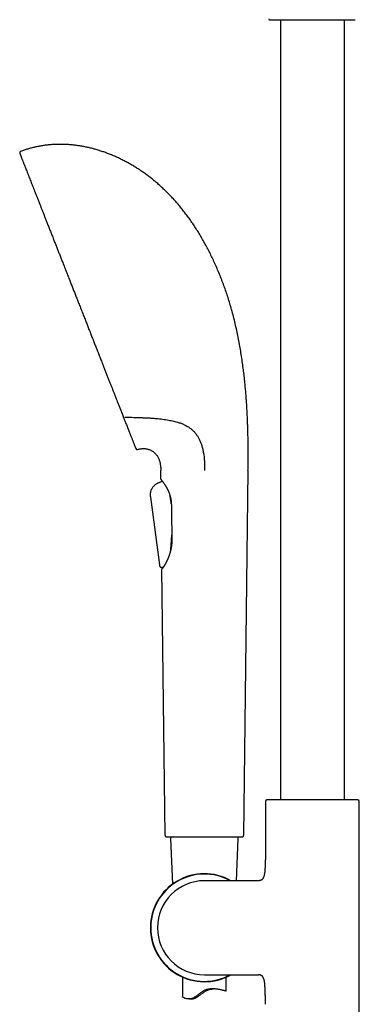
# Model space of a CAD drawing. Header units: millimetres. Extents: x 8 to 1785, y 12 to 2725.
# Tile 12 of 19: x 478 to 595, y 2057 to 2396. Entities that reach past the tile are written whole.
import ezdxf

# ---------------------------------------------------------------- set-up
doc = ezdxf.new("R2010")
doc.units = ezdxf.units.MM

msp = doc.modelspace()

# ---------------------------------------------------------------- linework, layer by layer
at = {"color": 7, "linetype": 'Continuous', "lineweight": 30}
for p, q in [((568.07, 2395.67), (568.07, 2127.64)), ((590.07, 2127.64), (590.07, 2395.67)), ((526.96, 2237.83), (526.93, 2240.78)), ((556.93, 2240.78), (555.44, 2115.36)), ((527.48, 2237.06), (526.48, 2236.66)), ((526.48, 2236.66), (526.65, 2236.72)), ((526.48, 2236.66), (526.48, 2236.65)), ((526.48, 2236.66), (526.48, 2236.66)), ((526.65, 2236.72), (527.48, 2237.06)), ((527.47, 2237.09), (527.48, 2237.06)), ((523.67, 2234.16), (523.66, 2234.14)), ((523.36, 2231.65), (526.47, 2208.31)), ((523.36, 2231.65), (526.47, 2208.31)), ((530.13, 2232.01), (530.08, 2232.22)), ((530.71, 2218.15), (530.73, 2218.61)), ((530.35, 2213.57), (530.33, 2213.4)), ((526.47, 2208.31), (526.47, 2208.31)), ((527.29, 2207.48), (527.31, 2207.48)), ((528.42, 2115.36), (527.33, 2206.85)), ((527.34, 2206.89), (527.34, 2206.85)), ((527.63, 2207.54), (527.53, 2207.21)), ((562.92, 2127.09), (562.92, 2109.99)), ((564.06, 2127.64), (563.39, 2127.59)), ((594.08, 2127.64), (564.06, 2127.64)), ((594.76, 2127.59), (594.08, 2127.64)), ((595.22, 2012.45), (595.22, 2127.09)), ((530.3, 2114.34), (530.98, 2098.66)), ((552.93, 2099.82), (553.56, 2114.34)), ((559.93, 2099.82), (541.93, 2099.82)), ((560.5, 2099.82), (559.93, 2099.82)), ((541.93, 2067.52), (559.93, 2067.52)), ((559.93, 2067.52), (560.5, 2067.52)), ((534.43, 2066.7), (534.43, 2059.87)), ((549.43, 2061.92), (549.43, 2066.7)), ((536.64, 2059.18), (537.23, 2059.18))]:
    msp.add_line(p, q, dxfattribs=at)
for centre, radius, start, end in [((564.32, 2395.92), 0.25, 180, 270), ((478.9, 2349.93), 0.5, 110.6916, 201.48), ((518.82, 2248.48), 0.5, 201.48, 286.4226), ((527.26, 2237.84), 0.3, 180.6825, 213.856), ((527.63, 2206.85), 0.3, 138.4357, 180.6825), ((563.42, 2127.09), 0.5, 93.928, 180), ((594.72, 2127.09), 0.5, 0, 86.072), ((530.8, 2114.36), 0.5, 90, 182.4813), ((553.06, 2114.36), 0.5, 357.5187, 90), ((541.93, 2083.67), 18.56, 60.4908, 180), ((541.93, 2083.67), 18.44, 61.1354, 180), ((541.93, 2083.67), 16.15, 90, 180), ((541.93, 2083.67), 18.56, 180, 299.5092), ((541.93, 2083.67), 18.44, 180, 298.8646), ((541.93, 2083.67), 16.15, 180, 270)]:
    msp.add_arc(centre, radius, start, end, dxfattribs=at)
for points, knots in [([(564.32, 2395.67), (564.33, 2395.67), (564.33, 2395.67), (564.38, 2395.67), (564.46, 2395.67), (564.57, 2395.67), (564.71, 2395.67), (564.89, 2395.67), (565.11, 2395.67), (565.34, 2395.67), (565.59, 2395.67), (565.84, 2395.67), (566.11, 2395.67), (566.41, 2395.67), (566.75, 2395.67), (567.16, 2395.67), (567.62, 2395.67), (568.11, 2395.67), (568.64, 2395.67), (569.19, 2395.67), (569.77, 2395.67), (570.37, 2395.67), (570.99, 2395.67), (571.63, 2395.67), (572.29, 2395.67), (572.96, 2395.67), (573.66, 2395.67), (574.41, 2395.67), (575.19, 2395.67), (575.98, 2395.67), (576.76, 2395.67), (577.53, 2395.67), (578.3, 2395.67), (578.82, 2395.67), (579.07, 2395.67)], [0, 0, 0, 0, 0.029162, 0.058257, 0.087347, 0.116492, 0.147409, 0.178248, 0.209081, 0.239982, 0.26576, 0.291472, 0.317159, 0.342863, 0.368627, 0.401524, 0.434328, 0.467126, 0.500006, 0.532903, 0.565707, 0.598505, 0.631385, 0.663595, 0.695716, 0.727832, 0.760025, 0.79535, 0.830586, 0.865842, 0.900184, 0.933452, 0.966694, 1, 1, 1, 1]), ([(579.07, 2395.67), (579.3, 2395.67), (579.75, 2395.67), (580.42, 2395.67), (581.09, 2395.67), (581.77, 2395.67), (582.46, 2395.67), (583.15, 2395.67), (583.83, 2395.67), (584.47, 2395.67), (585.05, 2395.67), (585.59, 2395.67), (586.12, 2395.67), (586.64, 2395.67), (587.19, 2395.67), (587.78, 2395.67), (588.38, 2395.67), (588.96, 2395.67), (589.51, 2395.67), (590.03, 2395.67), (590.53, 2395.67), (590.99, 2395.67), (591.42, 2395.67), (591.82, 2395.67), (592.18, 2395.67), (592.5, 2395.67), (592.8, 2395.67), (593.07, 2395.67), (593.31, 2395.67), (593.5, 2395.67), (593.65, 2395.67), (593.75, 2395.67), (593.81, 2395.67), (593.82, 2395.67), (593.82, 2395.67)], [0, 0, 0, 0, 0.029158, 0.058252, 0.087343, 0.116492, 0.147409, 0.178248, 0.209081, 0.239982, 0.26576, 0.291472, 0.317159, 0.342863, 0.368627, 0.401524, 0.434328, 0.467126, 0.500006, 0.532903, 0.565707, 0.598505, 0.631385, 0.663595, 0.695716, 0.727832, 0.760025, 0.79535, 0.830586, 0.865842, 0.900187, 0.933458, 0.966698, 1, 1, 1, 1]), ([(490.13, 2352.77), (489.7, 2352.75), (488.82, 2352.69), (487.52, 2352.55), (486.22, 2352.38), (484.93, 2352.15), (483.66, 2351.89), (482.4, 2351.58), (481.16, 2351.23), (479.93, 2350.84), (479.12, 2350.55), (478.72, 2350.4)], [0, 0, 0, 0, 0.1122305, 0.2242518, 0.3361233, 0.4479083, 0.5596743, 0.6694955, 0.7794392, 0.8895809, 1, 1, 1, 1]), ([(556.7, 2259.65), (556.67, 2260.22), (556.61, 2261.37), (556.51, 2263.12), (556.39, 2264.9), (556.25, 2266.7), (556.1, 2268.53), (555.91, 2270.51), (555.69, 2272.61), (555.43, 2274.86), (555.14, 2277.13), (554.8, 2279.44), (554.43, 2281.78), (554.02, 2284.15), (553.57, 2286.53), (553.07, 2288.91), (552.53, 2291.29), (551.94, 2293.67), (551.33, 2295.95), (550.7, 2298.12), (550.06, 2300.18), (549.38, 2302.22), (548.67, 2304.25), (547.91, 2306.27), (547.12, 2308.26), (546.29, 2310.24), (545.45, 2312.12), (544.61, 2313.92), (543.77, 2315.63), (542.9, 2317.32), (542, 2318.98), (541.08, 2320.61), (540.12, 2322.22), (539.15, 2323.78), (538.16, 2325.29), (537.16, 2326.75), (536.13, 2328.19), (535.07, 2329.58), (533.99, 2330.95), (532.91, 2332.25), (531.82, 2333.5), (530.73, 2334.68), (529.62, 2335.84), (528.49, 2336.95), (527.34, 2338.04), (526.18, 2339.08), (524.99, 2340.09), (523.79, 2341.07), (522.57, 2342.01), (521.34, 2342.91), (520.1, 2343.76), (518.87, 2344.58), (517.61, 2345.36), (516.33, 2346.11), (515.03, 2346.83), (513.7, 2347.52), (512.36, 2348.17), (511.01, 2348.78), (509.65, 2349.35), (508.31, 2349.86), (506.99, 2350.33), (505.69, 2350.75), (504.39, 2351.14), (503.09, 2351.48), (501.78, 2351.79), (500.47, 2352.06), (499.16, 2352.29), (497.86, 2352.48), (496.55, 2352.63), (495.25, 2352.74), (493.96, 2352.81), (492.68, 2352.84), (491.41, 2352.83), (490.56, 2352.79), (490.13, 2352.77)], [0, 0, 0, 0, 0.013497, 0.027271, 0.041304, 0.055581, 0.070084, 0.084798, 0.102389, 0.120224, 0.13828, 0.15653, 0.175329, 0.194282, 0.213365, 0.232554, 0.251829, 0.271167, 0.290549, 0.307531, 0.324521, 0.34151, 0.358486, 0.375441, 0.392365, 0.409247, 0.426078, 0.441142, 0.456152, 0.471102, 0.485987, 0.5008, 0.515538, 0.530195, 0.544256, 0.558234, 0.572128, 0.585934, 0.599651, 0.613276, 0.626039, 0.63872, 0.651321, 0.663841, 0.676282, 0.688644, 0.700928, 0.713134, 0.725264, 0.737317, 0.749082, 0.760774, 0.772393, 0.783942, 0.795836, 0.807655, 0.8194, 0.831071, 0.84267, 0.854198, 0.865004, 0.875749, 0.886436, 0.897065, 0.907638, 0.918159, 0.928628, 0.939049, 0.949423, 0.959756, 0.969865, 0.97994, 0.989983, 1, 1, 1, 1]), ([(478.43, 2349.75), (478.43, 2349.74), (478.43, 2349.74), (478.46, 2349.68), (478.49, 2349.59), (478.54, 2349.47), (478.61, 2349.3), (478.69, 2349.09), (478.79, 2348.83), (478.92, 2348.5), (479.07, 2348.13), (479.23, 2347.72), (479.39, 2347.3), (479.56, 2346.87), (479.75, 2346.4), (479.94, 2345.9), (480.15, 2345.37), (480.39, 2344.77), (480.66, 2344.09), (480.95, 2343.34), (481.27, 2342.54), (481.58, 2341.74), (481.89, 2340.95), (482.2, 2340.18), (482.51, 2339.37), (482.84, 2338.54), (483.18, 2337.68), (483.55, 2336.74), (483.95, 2335.71), (484.39, 2334.6), (484.84, 2333.45), (485.29, 2332.32), (485.72, 2331.23), (486.13, 2330.18), (486.55, 2329.11), (486.98, 2328.02), (487.42, 2326.9), (487.89, 2325.7), (488.4, 2324.4), (488.95, 2323.02), (489.5, 2321.61), (490.04, 2320.25), (490.55, 2318.94), (491.04, 2317.7), (491.54, 2316.44), (492.04, 2315.17), (492.54, 2313.88), (493.08, 2312.51), (493.66, 2311.05), (494.27, 2309.5), (494.88, 2307.94), (495.47, 2306.45), (496.03, 2305.03), (496.55, 2303.69), (497.08, 2302.34), (497.62, 2300.99), (498.15, 2299.64), (498.71, 2298.21), (499.31, 2296.7), (499.93, 2295.1), (500.56, 2293.52), (501.15, 2292.01), (501.71, 2290.59), (502.23, 2289.26), (502.75, 2287.94), (503.27, 2286.62), (503.79, 2285.31), (504.33, 2283.93), (504.9, 2282.49), (505.49, 2280.99), (506.07, 2279.5), (506.62, 2278.11), (507.13, 2276.81), (507.61, 2275.6), (508.07, 2274.41), (508.54, 2273.24), (508.99, 2272.08), (509.43, 2270.96), (509.86, 2269.87), (510.27, 2268.82), (510.68, 2267.79), (511.08, 2266.78), (511.34, 2266.12), (511.47, 2265.79)], [0, 0, 0, 0, 0.011665, 0.023317, 0.034965, 0.046615, 0.058278, 0.069951, 0.083691, 0.097424, 0.111162, 0.124919, 0.136594, 0.148256, 0.159914, 0.171576, 0.183249, 0.194931, 0.208681, 0.222421, 0.236165, 0.249926, 0.261595, 0.273249, 0.284897, 0.296546, 0.308206, 0.319865, 0.333577, 0.347278, 0.360979, 0.374696, 0.386316, 0.397921, 0.409521, 0.421123, 0.432736, 0.444356, 0.458034, 0.471702, 0.485376, 0.499069, 0.510689, 0.522297, 0.533902, 0.54551, 0.557131, 0.568766, 0.582466, 0.59616, 0.609859, 0.623579, 0.635234, 0.646877, 0.658517, 0.670162, 0.681821, 0.693499, 0.707253, 0.721001, 0.734755, 0.748529, 0.76023, 0.771918, 0.783602, 0.795291, 0.806992, 0.818705, 0.832492, 0.846271, 0.860054, 0.873855, 0.885551, 0.897232, 0.908906, 0.920581, 0.932265, 0.944035, 0.95518, 0.966342, 0.977528, 0.988745, 1, 1, 1, 1]), ([(511.47, 2265.79), (511.58, 2265.5), (511.81, 2264.92), (512.14, 2264.07), (512.39, 2263.44), (512.56, 2263), (512.66, 2262.76), (512.75, 2262.53), (512.85, 2262.29), (512.94, 2262.05), (513.02, 2261.84), (513.09, 2261.66), (513.24, 2261.3), (513.45, 2260.75), (513.74, 2260.03), (513.92, 2259.56), (514.01, 2259.33)], [0, 0, 0, 0, 0.124469, 0.248848, 0.37319, 0.409828, 0.446468, 0.483113, 0.519764, 0.556421, 0.593087, 0.61893, 0.644138, 0.763622, 0.882226, 1, 1, 1, 1]), ([(514.01, 2259.33), (514.09, 2259.11), (514.26, 2258.69), (514.5, 2258.09), (514.72, 2257.51), (514.87, 2257.15), (514.94, 2256.97)], [0, 0, 0, 0, 0.25842, 0.511155, 0.758311, 1, 1, 1, 1]), ([(514.62, 2259.15), (515.02, 2259.13), (515.82, 2259.1), (517.03, 2259.06), (518.23, 2259.01), (519.42, 2258.97), (520.2, 2258.95), (520.59, 2258.93)], [0, 0, 0, 0, 0.201851, 0.40454, 0.606324, 0.805312, 1, 1, 1, 1]), ([(514.94, 2256.97), (515.04, 2256.71), (515.24, 2256.2), (515.53, 2255.47), (515.81, 2254.77), (516.07, 2254.1), (516.32, 2253.47), (516.55, 2252.88), (516.76, 2252.34), (516.96, 2251.84), (517.14, 2251.37), (517.31, 2250.93), (517.48, 2250.52), (517.63, 2250.14), (517.77, 2249.78), (517.89, 2249.46), (518, 2249.18), (518.1, 2248.94), (518.18, 2248.73), (518.24, 2248.57), (518.29, 2248.45), (518.33, 2248.36), (518.35, 2248.3), (518.35, 2248.3), (518.35, 2248.29)], [0, 0, 0, 0, 0.046421, 0.092806, 0.139191, 0.185611, 0.232103, 0.278617, 0.322414, 0.366197, 0.409993, 0.453833, 0.497747, 0.544343, 0.590874, 0.637375, 0.683882, 0.730429, 0.777523, 0.822102, 0.866609, 0.911073, 0.955526, 1, 1, 1, 1]), ([(520.59, 2258.93), (520.7, 2258.93), (520.91, 2258.92), (521.28, 2258.91), (521.54, 2258.9), (521.69, 2258.89)], [0, 0, 0, 0, 0.291192, 0.577796, 1, 1, 1, 1]), ([(521.69, 2258.89), (522.17, 2258.87), (523.14, 2258.82), (524.56, 2258.72), (525.86, 2258.6), (527.02, 2258.48), (528.05, 2258.35), (529.08, 2258.19), (530.04, 2258.02), (530.95, 2257.83), (531.81, 2257.63), (532.58, 2257.42), (533.26, 2257.21), (533.86, 2257), (534.45, 2256.77), (535.02, 2256.51), (535.6, 2256.22), (536.17, 2255.9), (536.71, 2255.55), (537.2, 2255.19), (537.63, 2254.84), (538.01, 2254.5), (538.37, 2254.13), (538.72, 2253.73), (539.06, 2253.31), (539.28, 2253), (539.38, 2252.84)], [0, 0, 0, 0, 0.068549, 0.137109, 0.205655, 0.257451, 0.309263, 0.36107, 0.412859, 0.458578, 0.504306, 0.550019, 0.58454, 0.619061, 0.653204, 0.687347, 0.723625, 0.759934, 0.796235, 0.832501, 0.860122, 0.887754, 0.91537, 0.943578, 0.971804, 1, 1, 1, 1]), ([(556.93, 2240.78), (556.93, 2241.07), (556.94, 2241.66), (556.95, 2242.57), (556.96, 2243.53), (556.97, 2244.54), (556.97, 2245.59), (556.98, 2246.67), (556.98, 2247.79), (556.97, 2248.95), (556.96, 2250.22), (556.95, 2251.62), (556.92, 2253.14), (556.88, 2254.71), (556.83, 2256.32), (556.77, 2257.97), (556.72, 2259.09), (556.7, 2259.65)], [0, 0, 0, 0, 0.045732, 0.094105, 0.145039, 0.198454, 0.254272, 0.311353, 0.370601, 0.431939, 0.495295, 0.573246, 0.653827, 0.736915, 0.822387, 0.910122, 1, 1, 1, 1]), ([(539.38, 2252.84), (539.47, 2252.7), (539.65, 2252.43), (539.9, 2251.99), (540.14, 2251.52), (540.37, 2251.02), (540.59, 2250.49), (540.8, 2249.94), (541, 2249.36), (541.18, 2248.75), (541.35, 2248.13), (541.5, 2247.46), (541.64, 2246.75), (541.76, 2246), (541.85, 2245.24), (541.91, 2244.47), (541.96, 2243.63), (541.99, 2242.72), (542, 2241.74), (542, 2241.1), (542, 2240.78)], [0, 0, 0, 0, 0.0440697, 0.0884998, 0.1335865, 0.1795243, 0.2264502, 0.2744284, 0.3234622, 0.3735074, 0.4244787, 0.476254, 0.5350027, 0.5943144, 0.6539286, 0.7135787, 0.7729955, 0.8500426, 0.9258149, 1, 1, 1, 1]), ([(518.96, 2248), (519.14, 2248.05), (519.49, 2248.14), (520.01, 2248.24), (520.53, 2248.29), (521.03, 2248.31), (521.51, 2248.29), (522.01, 2248.23), (522.5, 2248.12), (522.99, 2247.97), (523.46, 2247.77), (523.9, 2247.53), (524.32, 2247.26), (524.7, 2246.95), (525.05, 2246.62), (525.37, 2246.26), (525.65, 2245.88), (525.91, 2245.47), (526.14, 2245.03), (526.34, 2244.57), (526.5, 2244.09), (526.63, 2243.61), (526.74, 2243.1), (526.82, 2242.57), (526.88, 2242.01), (526.92, 2241.41), (526.93, 2240.99), (526.93, 2240.78)], [0, 0, 0, 0, 0.043089, 0.084593, 0.124678, 0.163506, 0.201241, 0.238041, 0.278782, 0.318738, 0.358112, 0.397097, 0.435869, 0.474593, 0.511317, 0.548247, 0.585487, 0.623134, 0.661278, 0.700118, 0.740101, 0.778155, 0.817904, 0.85967, 0.903756, 0.950445, 1, 1, 1, 1]), ([(526.48, 2236.66), (526.37, 2236.61), (526.14, 2236.52), (525.8, 2236.36), (525.46, 2236.17), (525.12, 2235.95), (524.8, 2235.69), (524.5, 2235.39), (524.22, 2235.06), (523.96, 2234.71), (523.74, 2234.33), (523.56, 2233.94), (523.43, 2233.54), (523.34, 2233.15), (523.29, 2232.76), (523.29, 2232.38), (523.32, 2232.01), (523.35, 2231.77), (523.36, 2231.65)], [0, 0, 0, 0, 0.057049, 0.115254, 0.175517, 0.23812, 0.303158, 0.369005, 0.436238, 0.504023, 0.571478, 0.639103, 0.704754, 0.76804, 0.828797, 0.887353, 0.94414, 1, 1, 1, 1]), ([(527.02, 2237.67), (527.02, 2237.67), (527.02, 2237.66), (527.05, 2237.62), (527.09, 2237.57), (527.14, 2237.51), (527.2, 2237.43), (527.28, 2237.34), (527.36, 2237.23), (527.45, 2237.12), (527.55, 2236.99), (527.66, 2236.84), (527.78, 2236.68), (527.92, 2236.48), (528.07, 2236.26), (528.23, 2236.03), (528.38, 2235.8), (528.52, 2235.59), (528.65, 2235.36), (528.78, 2235.14), (528.89, 2234.96), (528.96, 2234.82), (529.02, 2234.72), (529.07, 2234.63), (529.11, 2234.55), (529.14, 2234.5), (529.17, 2234.45), (529.19, 2234.4), (529.23, 2234.32), (529.28, 2234.22), (529.35, 2234.09), (529.42, 2233.93), (529.51, 2233.74), (529.61, 2233.51), (529.72, 2233.24), (529.84, 2232.94), (529.96, 2232.6), (530.09, 2232.22), (530.21, 2231.79), (530.31, 2231.35), (530.4, 2230.9), (530.47, 2230.46), (530.52, 2229.99), (530.56, 2229.52), (530.56, 2229.21), (530.57, 2229.06)], [0, 0, 0, 0, 0.0353884, 0.0684219, 0.0991156, 0.1274726, 0.1534934, 0.184678, 0.2136627, 0.2404678, 0.2682872, 0.2956367, 0.3248449, 0.3559132, 0.3890573, 0.4244941, 0.4495957, 0.475729, 0.5018827, 0.5257434, 0.5472216, 0.558234, 0.5684985, 0.5778524, 0.5853048, 0.5906896, 0.5940978, 0.5985539, 0.6054872, 0.6149136, 0.6268299, 0.6412325, 0.658116, 0.6774691, 0.6992809, 0.7235435, 0.7502516, 0.7794036, 0.8110059, 0.8450493, 0.874045, 0.9046227, 0.936782, 0.9705437, 1, 1, 1, 1]), ([(523.64, 2234.08), (523.67, 2234.16), (523.7, 2234.24), (523.74, 2234.32), (523.75, 2234.32)], [0, 0, 0, 0, 0.957259, 1, 1, 1, 1]), ([(523.87, 2234.54), (523.84, 2234.49), (523.8, 2234.43), (523.77, 2234.37), (523.77, 2234.36)], [0, 0, 0, 0, 0.846888, 1, 1, 1, 1]), ([(530.55, 2229.42), (530.55, 2229.45), (530.53, 2229.65), (530.48, 2230.01), (530.41, 2230.5), (530.33, 2230.98), (530.24, 2231.46), (530.17, 2231.8), (530.14, 2231.98), (530.13, 2232.01)], [0, 0, 0, 0, 0.041752, 0.221957, 0.40679, 0.59162, 0.778787, 0.965952, 1, 1, 1, 1]), ([(530.57, 2229.06), (530.59, 2227.32), (530.65, 2223.48), (530.71, 2219.63), (530.75, 2217.52)], [0, 0, 0, 0, 0.451909, 1, 1, 1, 1]), ([(530.75, 2217.52), (530.75, 2217.42), (530.75, 2217.19), (530.75, 2216.84), (530.74, 2216.51), (530.72, 2216.21), (530.71, 2215.95), (530.69, 2215.74), (530.68, 2215.56), (530.66, 2215.43), (530.65, 2215.34), (530.65, 2215.27), (530.64, 2215.21), (530.63, 2215.15), (530.62, 2215.07), (530.61, 2214.98), (530.59, 2214.84), (530.57, 2214.67), (530.54, 2214.47), (530.5, 2214.22), (530.45, 2213.93), (530.38, 2213.6), (530.3, 2213.26), (530.21, 2212.9), (530.11, 2212.51), (530.01, 2212.19), (529.93, 2211.95), (529.89, 2211.81), (529.85, 2211.69), (529.81, 2211.59), (529.79, 2211.52), (529.76, 2211.45), (529.73, 2211.36), (529.69, 2211.24), (529.63, 2211.1), (529.57, 2210.94), (529.49, 2210.73), (529.39, 2210.49), (529.27, 2210.22), (529.16, 2209.97), (529.04, 2209.73), (528.94, 2209.52), (528.85, 2209.34), (528.78, 2209.2), (528.72, 2209.09), (528.67, 2209.01), (528.64, 2208.95), (528.61, 2208.9), (528.58, 2208.84), (528.54, 2208.77), (528.49, 2208.68), (528.43, 2208.58), (528.35, 2208.44), (528.26, 2208.29), (528.17, 2208.14), (528.09, 2208.01), (528.03, 2207.92), (527.98, 2207.85), (527.94, 2207.78), (527.9, 2207.72), (527.85, 2207.65), (527.81, 2207.59), (527.76, 2207.52), (527.71, 2207.45), (527.66, 2207.38), (527.61, 2207.31), (527.56, 2207.25), (527.52, 2207.2), (527.5, 2207.16), (527.5, 2207.15), (527.5, 2207.15), (527.5, 2207.15)], [0, 0, 0, 0, 0.020634, 0.045055, 0.066913, 0.086212, 0.102954, 0.117139, 0.128769, 0.136849, 0.142972, 0.147595, 0.15065, 0.154672, 0.159779, 0.165972, 0.173251, 0.1866, 0.200168, 0.2135, 0.236715, 0.259174, 0.28151, 0.307019, 0.335161, 0.36594, 0.37814, 0.388733, 0.397666, 0.404936, 0.410544, 0.415079, 0.422197, 0.431453, 0.442849, 0.45619, 0.469544, 0.494387, 0.517387, 0.538319, 0.560624, 0.58467, 0.599656, 0.614269, 0.626289, 0.63563, 0.64074, 0.645337, 0.651723, 0.660011, 0.670203, 0.682298, 0.696059, 0.720049, 0.741367, 0.760009, 0.773786, 0.78562, 0.796007, 0.807088, 0.819109, 0.83207, 0.845972, 0.860815, 0.878929, 0.898291, 0.919683, 0.943504, 0.969727, 0.99831, 1, 1, 1, 1]), ([(530.35, 2213.57), (530.37, 2213.76), (530.4, 2214.13), (530.45, 2214.7), (530.5, 2215.28), (530.55, 2215.87), (530.59, 2216.46), (530.64, 2217.04), (530.67, 2217.6), (530.69, 2217.96), (530.71, 2218.15)], [0, 0, 0, 0, 0.1259249, 0.2519615, 0.3779286, 0.5065796, 0.6352956, 0.763971, 0.8819678, 1, 1, 1, 1]), ([(526.47, 2208.31), (526.47, 2208.26), (526.49, 2208.15), (526.52, 2208), (526.57, 2207.88), (526.64, 2207.77), (526.72, 2207.69), (526.81, 2207.61), (526.9, 2207.56), (527.01, 2207.52), (527.13, 2207.49), (527.25, 2207.48), (527.38, 2207.49), (527.51, 2207.51), (527.59, 2207.53), (527.63, 2207.54)], [0, 0, 0, 0, 0.0950864, 0.1885557, 0.2799835, 0.3477688, 0.4154815, 0.4837434, 0.5529341, 0.6232389, 0.6946277, 0.7669139, 0.8399054, 0.9378265, 1, 1, 1, 1]), ([(527.31, 2207.48), (527.37, 2207.49), (527.48, 2207.5), (527.58, 2207.53), (527.63, 2207.54)], [0, 0, 0, 0, 0.558441, 1, 1, 1, 1]), ([(527.53, 2207.21), (527.53, 2207.2), (527.5, 2207.17), (527.47, 2207.13), (527.45, 2207.1), (527.43, 2207.08)], [0, 0, 0, 0, 0.060104, 0.512276, 1, 1, 1, 1]), ([(527.52, 2207.14), (527.52, 2207.14), (527.51, 2207.13), (527.51, 2207.13), (527.51, 2207.13)], [0, 0, 0, 0, 0.006838, 1, 1, 1, 1]), ([(528.42, 2115.36), (528.43, 2115.31), (528.44, 2115.21), (528.5, 2115.08), (528.6, 2114.98), (528.71, 2114.91), (528.81, 2114.87), (528.89, 2114.86), (528.92, 2114.86)], [0, 0, 0, 0, 0.176756, 0.366815, 0.562831, 0.71549, 0.862277, 1, 1, 1, 1]), ([(528.92, 2114.86), (528.93, 2114.86), (528.94, 2114.86), (529, 2114.86), (529.1, 2114.86), (529.24, 2114.86), (529.43, 2114.86), (529.65, 2114.86), (529.91, 2114.86), (530.21, 2114.86), (530.54, 2114.86), (530.91, 2114.86), (531.32, 2114.86), (531.76, 2114.86), (532.23, 2114.86), (532.73, 2114.86), (533.26, 2114.86), (533.82, 2114.86), (534.4, 2114.86), (535.01, 2114.86), (535.63, 2114.86), (536.28, 2114.86), (536.95, 2114.86), (537.63, 2114.86), (538.33, 2114.86), (539.03, 2114.86), (539.75, 2114.86), (540.47, 2114.86), (541.2, 2114.86), (541.93, 2114.86), (542.66, 2114.86), (543.39, 2114.86), (544.11, 2114.86), (544.82, 2114.86), (545.53, 2114.86), (546.23, 2114.86), (546.91, 2114.86), (547.58, 2114.86), (548.22, 2114.86), (548.85, 2114.86), (549.46, 2114.86), (550.04, 2114.86), (550.6, 2114.86), (551.13, 2114.86), (551.63, 2114.86), (552.1, 2114.86), (552.54, 2114.86), (552.95, 2114.86), (553.32, 2114.86), (553.65, 2114.86), (553.95, 2114.86), (554.21, 2114.86), (554.43, 2114.86), (554.62, 2114.86), (554.76, 2114.86), (554.86, 2114.86), (554.92, 2114.86), (554.93, 2114.86), (554.94, 2114.86)], [0, 0, 0, 0, 0.017876, 0.035708, 0.053551, 0.071444, 0.089295, 0.107128, 0.124999, 0.142884, 0.160721, 0.178568, 0.196461, 0.21431, 0.232139, 0.250005, 0.267881, 0.285711, 0.303551, 0.321441, 0.33929, 0.357121, 0.37499, 0.39287, 0.410704, 0.428547, 0.446439, 0.464288, 0.482119, 0.499986, 0.517866, 0.535698, 0.553541, 0.571433, 0.589283, 0.607115, 0.624984, 0.642863, 0.660696, 0.678538, 0.696427, 0.714274, 0.732101, 0.749966, 0.767844, 0.785677, 0.80352, 0.821415, 0.839268, 0.857104, 0.874977, 0.892859, 0.910692, 0.928535, 0.946428, 0.964283, 0.982121, 1, 1, 1, 1]), ([(554.94, 2114.86), (554.98, 2114.87), (555.08, 2114.87), (555.21, 2114.94), (555.32, 2115.03), (555.39, 2115.14), (555.43, 2115.25), (555.43, 2115.32), (555.44, 2115.36)], [0, 0, 0, 0, 0.176756, 0.366815, 0.562831, 0.71549, 0.862277, 1, 1, 1, 1]), ([(562.92, 2109.99), (562.92, 2109.56), (562.92, 2108.7), (562.9, 2107.4), (562.88, 2106.28), (562.84, 2105.36), (562.81, 2104.63), (562.77, 2103.91), (562.72, 2103.28), (562.67, 2102.73), (562.6, 2102.26), (562.53, 2101.86), (562.45, 2101.51), (562.36, 2101.23), (562.26, 2100.96), (562.15, 2100.72), (562.02, 2100.51), (561.87, 2100.32), (561.69, 2100.16), (561.5, 2100.04), (561.28, 2099.94), (561.04, 2099.87), (560.78, 2099.83), (560.6, 2099.83), (560.5, 2099.82)], [0, 0, 0, 0, 0.114315, 0.229333, 0.343376, 0.40944, 0.474245, 0.537352, 0.59807, 0.641999, 0.683801, 0.723215, 0.751082, 0.777431, 0.802259, 0.825631, 0.847698, 0.868724, 0.889126, 0.909441, 0.93022, 0.951966, 0.975109, 1, 1, 1, 1]), ([(562.92, 2057.36), (562.92, 2057.79), (562.92, 2058.65), (562.9, 2059.95), (562.88, 2061.07), (562.84, 2061.99), (562.81, 2062.72), (562.77, 2063.43), (562.72, 2064.07), (562.67, 2064.62), (562.6, 2065.09), (562.53, 2065.49), (562.45, 2065.84), (562.36, 2066.12), (562.26, 2066.39), (562.15, 2066.63), (562.02, 2066.84), (561.87, 2067.03), (561.69, 2067.19), (561.5, 2067.31), (561.28, 2067.41), (561.04, 2067.48), (560.78, 2067.52), (560.6, 2067.52), (560.5, 2067.52)], [0, 0, 0, 0, 0.114318, 0.229337, 0.343381, 0.409445, 0.47425, 0.537356, 0.598073, 0.642001, 0.683802, 0.723215, 0.751081, 0.77743, 0.802257, 0.825629, 0.847696, 0.868722, 0.889124, 0.909439, 0.930218, 0.951965, 0.975108, 1, 1, 1, 1]), ([(549.42, 2061.92), (549.42, 2061.91), (549.43, 2061.91), (549.38, 2061.92), (549.32, 2061.93), (549.23, 2061.95), (549.1, 2061.98), (548.9, 2062.02), (548.66, 2062.08), (548.36, 2062.15), (548.03, 2062.23), (547.65, 2062.32), (547.23, 2062.4), (546.79, 2062.48), (546.34, 2062.55), (545.9, 2062.61), (545.46, 2062.65), (545.02, 2062.67), (544.58, 2062.67), (544.15, 2062.66), (543.73, 2062.61), (543.31, 2062.55), (542.88, 2062.45), (542.46, 2062.33), (542.06, 2062.17), (541.66, 2061.98), (541.29, 2061.77), (540.95, 2061.55), (540.64, 2061.33), (540.34, 2061.1), (540.04, 2060.86), (539.75, 2060.63), (539.45, 2060.39), (539.16, 2060.17), (538.86, 2059.95), (538.56, 2059.76), (538.25, 2059.58), (537.94, 2059.43), (537.63, 2059.32), (537.32, 2059.24), (537.02, 2059.2), (536.73, 2059.18), (536.42, 2059.18), (536.1, 2059.21), (535.77, 2059.28), (535.48, 2059.36), (535.21, 2059.45), (534.98, 2059.55), (534.79, 2059.64), (534.63, 2059.72), (534.53, 2059.79), (534.47, 2059.83), (534.44, 2059.86), (534.43, 2059.87), (534.43, 2059.87), (534.43, 2059.87)], [0, 0, 0, 0, 0.015673, 0.034822, 0.054052, 0.066993, 0.091334, 0.116011, 0.140859, 0.166051, 0.190911, 0.216104, 0.241463, 0.267166, 0.289726, 0.312414, 0.332042, 0.352044, 0.372162, 0.389776, 0.407493, 0.425445, 0.443533, 0.461169, 0.47895, 0.497033, 0.515263, 0.530777, 0.546334, 0.562036, 0.577739, 0.593511, 0.609282, 0.625189, 0.641134, 0.656733, 0.672414, 0.688328, 0.704406, 0.720025, 0.73579, 0.751813, 0.767942, 0.789869, 0.812116, 0.834505, 0.857169, 0.880298, 0.903689, 0.927218, 0.951035, 0.967165, 0.983348, 0.999645, 1, 1, 1, 1]), ([(537.23, 2059.18), (537.3, 2059.18), (537.44, 2059.18), (537.66, 2059.2), (537.92, 2059.24), (538.23, 2059.3), (538.54, 2059.4), (538.81, 2059.52), (539.07, 2059.64), (539.37, 2059.81), (539.71, 2060.03), (540.03, 2060.26), (540.35, 2060.5), (540.66, 2060.74), (540.97, 2060.99), (541.29, 2061.23), (541.62, 2061.47), (541.96, 2061.7), (542.32, 2061.91), (542.69, 2062.1), (543.09, 2062.27), (543.5, 2062.41), (543.91, 2062.52), (544.32, 2062.59), (544.72, 2062.64), (544.98, 2062.66), (545.1, 2062.66)], [0, 0, 0, 0, 0.032037, 0.059181, 0.086412, 0.132394, 0.178944, 0.206072, 0.233309, 0.279262, 0.325522, 0.368467, 0.411517, 0.45482, 0.498176, 0.541887, 0.585665, 0.629748, 0.674002, 0.720271, 0.766907, 0.814318, 0.86213, 0.908358, 0.954909, 1, 1, 1, 1])]:
    msp.add_open_spline(points, degree=3, knots=knots, dxfattribs=at)

doc.saveas('drawing.dxf')
